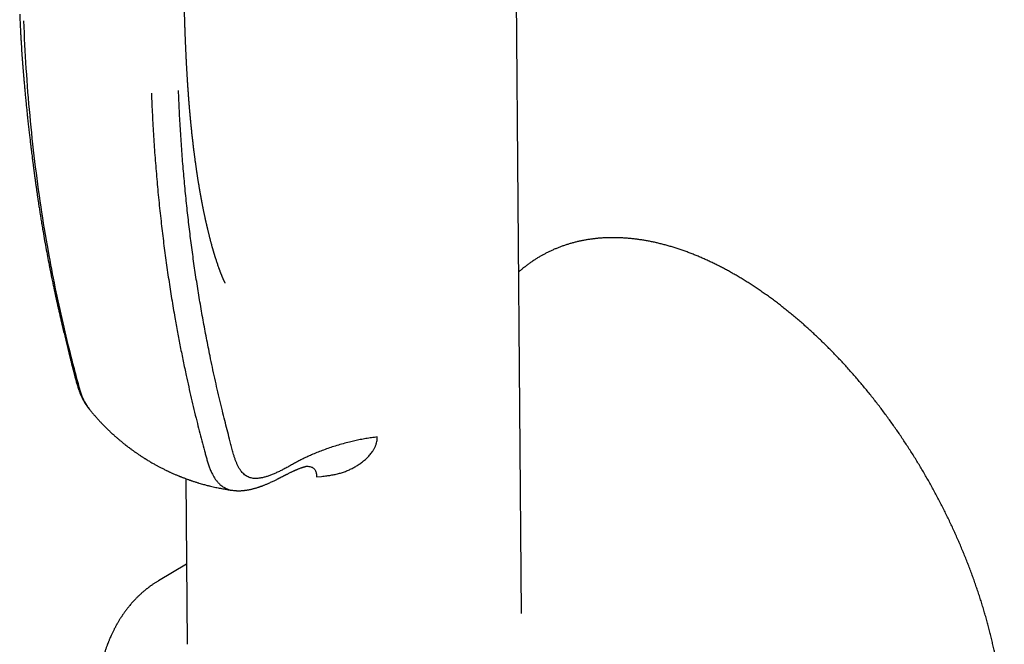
# Model space of a CAD drawing. Header units: millimetres. Extents: x 8 to 916, y 12 to 932.
# Tile 12 of 69: x 840 to 913, y 274 to 320. Entities that reach past the tile are written whole.
import ezdxf

# ---------------------------------------------------------------- set-up
doc = ezdxf.new("R2010")
doc.units = ezdxf.units.MM

msp = doc.modelspace()

# ---------------------------------------------------------------- linework, layer by layer
at = {"color": 7, "linetype": 'Continuous', "lineweight": 30}
for p, q in [((877.096, 275.909), (876.67, 327.163)), ((878.637, 302.449), (878.509, 302.376)), ((861.914, 286.031), (862.266, 286.066)), ((852.212, 285.902), (852.314, 273.629)), ((852.264, 279.554), (850.195, 278.33)), ((850.159, 278.306), (850.195, 278.329))]:
    msp.add_line(p, q, dxfattribs=at)
for points, knots in [([(852.314, 315.959), (852.314, 315.972), (852.311, 316.012), (852.308, 316.077), (852.303, 316.164), (852.297, 316.259), (852.292, 316.358), (852.287, 316.45), (852.282, 316.539), (852.277, 316.634), (852.272, 316.741), (852.266, 316.861), (852.259, 316.989), (852.253, 317.121), (852.246, 317.256), (852.241, 317.372), (852.236, 317.467), (852.233, 317.536), (852.23, 317.595), (852.228, 317.642), (852.226, 317.681), (852.224, 317.725), (852.222, 317.782), (852.218, 317.859), (852.214, 317.951), (852.209, 318.063), (852.204, 318.187), (852.199, 318.316), (852.194, 318.434), (852.19, 318.546), (852.185, 318.655), (852.181, 318.773), (852.176, 318.903), (852.171, 319.044), (852.165, 319.187), (852.161, 319.313), (852.157, 319.425), (852.154, 319.52), (852.151, 319.613), (852.148, 319.698), (852.146, 319.768), (852.144, 319.828), (852.142, 319.884), (852.14, 319.949), (852.138, 320.024), (852.135, 320.109), (852.133, 320.201), (852.13, 320.304), (852.127, 320.4), (852.125, 320.49), (852.122, 320.569), (852.12, 320.649), (852.118, 320.725), (852.117, 320.785), (852.116, 320.829), (852.115, 320.861), (852.114, 320.891), (852.113, 320.925), (852.112, 320.973), (852.11, 321.038), (852.109, 321.12), (852.106, 321.21), (852.104, 321.301), (852.102, 321.388), (852.1, 321.486), (852.098, 321.592), (852.096, 321.703), (852.094, 321.8), (852.092, 321.881), (852.091, 321.939), (852.09, 321.984), (852.09, 322.027), (852.089, 322.081), (852.088, 322.147), (852.086, 322.222), (852.084, 322.369), (852.081, 322.577), (852.077, 322.838), (852.074, 323.045), (852.073, 323.206), (852.071, 323.325), (852.07, 323.444), (852.069, 323.567), (852.068, 323.698), (852.067, 323.842), (852.066, 323.972), (852.065, 324.082), (852.065, 324.163), (852.064, 324.232), (852.064, 324.287), (852.064, 324.327), (852.064, 324.363), (852.063, 324.406), (852.063, 324.463), (852.063, 324.537), (852.063, 324.63), (852.062, 324.743), (852.062, 324.873), (852.062, 325.02), (852.062, 325.185), (852.062, 325.329), (852.062, 325.441), (852.062, 325.511), (852.062, 325.567), (852.062, 325.617), (852.063, 325.673), (852.063, 325.738), (852.063, 325.786), (852.063, 325.81)], [0, 0, 0, 0, 0.004196, 0.012349, 0.020086, 0.031405, 0.041689, 0.050917, 0.059799, 0.06934, 0.080362, 0.092869, 0.106327, 0.11996, 0.133763, 0.147735, 0.155904, 0.163097, 0.169099, 0.173909, 0.177524, 0.181224, 0.187306, 0.195251, 0.205057, 0.21536, 0.229869, 0.243049, 0.255007, 0.266346, 0.277199, 0.288448, 0.30267, 0.317193, 0.331545, 0.34652, 0.355825, 0.365615, 0.375631, 0.384326, 0.391441, 0.397068, 0.402676, 0.408761, 0.416912, 0.425561, 0.434709, 0.444896, 0.456814, 0.464247, 0.472225, 0.480749, 0.48881, 0.495256, 0.499186, 0.502119, 0.504939, 0.508367, 0.512404, 0.519537, 0.528021, 0.537526, 0.546779, 0.555653, 0.564146, 0.576383, 0.58773, 0.597863, 0.60603, 0.612195, 0.615472, 0.619738, 0.625189, 0.631826, 0.639651, 0.647954, 0.676308, 0.702609, 0.726746, 0.739076, 0.751028, 0.762811, 0.775082, 0.788013, 0.802392, 0.818365, 0.827184, 0.835641, 0.84261, 0.84808, 0.852051, 0.854634, 0.859053, 0.86478, 0.871816, 0.881403, 0.892688, 0.905707, 0.920478, 0.937003, 0.955287, 0.963611, 0.970621, 0.976132, 0.980393, 0.985766, 0.992837, 1, 1, 1, 1]), ([(839.914, 320.293), (839.919, 320.168), (839.929, 319.925), (839.945, 319.57), (839.962, 319.231), (839.978, 318.91), (839.995, 318.607), (840.012, 318.323), (840.028, 318.057), (840.044, 317.808), (840.06, 317.566), (840.076, 317.333), (840.092, 317.11), (840.106, 316.909), (840.12, 316.729), (840.132, 316.57), (840.142, 316.433), (840.151, 316.317), (840.158, 316.227), (840.164, 316.161), (840.167, 316.115), (840.17, 316.082), (840.172, 316.056), (840.174, 316.033), (840.176, 316.008), (840.178, 315.98), (840.182, 315.936), (840.187, 315.87), (840.195, 315.779), (840.204, 315.67), (840.215, 315.542), (840.227, 315.394), (840.242, 315.229), (840.258, 315.046), (840.275, 314.858), (840.292, 314.667), (840.31, 314.475), (840.329, 314.271), (840.35, 314.054), (840.372, 313.828), (840.399, 313.555), (840.431, 313.242), (840.467, 312.895), (840.507, 312.52), (840.551, 312.122), (840.598, 311.702), (840.644, 311.304), (840.688, 310.926), (840.728, 310.592), (840.764, 310.299), (840.795, 310.044), (840.826, 309.796), (840.858, 309.546), (840.889, 309.298), (840.921, 309.05), (840.954, 308.803), (840.987, 308.549), (841.022, 308.288), (841.059, 308.021), (841.096, 307.749), (841.13, 307.513), (841.157, 307.321), (841.177, 307.178), (841.196, 307.05), (841.212, 306.936), (841.227, 306.837), (841.239, 306.752), (841.25, 306.681), (841.259, 306.615), (841.271, 306.534), (841.287, 306.429), (841.307, 306.295), (841.33, 306.143), (841.356, 305.972), (841.386, 305.784), (841.415, 305.593), (841.445, 305.403), (841.475, 305.217), (841.507, 305.019), (841.541, 304.81), (841.577, 304.592), (841.64, 304.213), (841.731, 303.683), (841.851, 303.013), (841.972, 302.366), (842.069, 301.862), (842.141, 301.495), (842.188, 301.259), (842.234, 301.03), (842.279, 300.811), (842.321, 300.606), (842.361, 300.415), (842.398, 300.238), (842.428, 300.097), (842.451, 299.987), (842.468, 299.906), (842.485, 299.829), (842.5, 299.758), (842.513, 299.695), (842.525, 299.642), (842.534, 299.599), (842.543, 299.557), (842.554, 299.505), (842.57, 299.433), (842.59, 299.343), (842.613, 299.234), (842.639, 299.115), (842.667, 298.989), (842.696, 298.858), (842.727, 298.722), (842.758, 298.584), (842.789, 298.446), (842.859, 298.135), (842.952, 297.728), (843.07, 297.224), (843.171, 296.793), (843.274, 296.364), (843.376, 295.943), (843.478, 295.523), (843.581, 295.107), (843.662, 294.786), (843.717, 294.567), (843.748, 294.448), (843.775, 294.339), (843.8, 294.244), (843.819, 294.17), (843.833, 294.114), (843.844, 294.074), (843.852, 294.04), (843.862, 294.004), (843.874, 293.959), (843.889, 293.899), (843.908, 293.825), (843.932, 293.737), (843.957, 293.64), (843.983, 293.541), (844.015, 293.422), (844.051, 293.288), (844.09, 293.141), (844.128, 293.002), (844.168, 292.863), (844.202, 292.748), (844.229, 292.662), (844.246, 292.61), (844.263, 292.557), (844.284, 292.497), (844.308, 292.427), (844.335, 292.354), (844.36, 292.29), (844.382, 292.234), (844.403, 292.181), (844.427, 292.124), (844.451, 292.069), (844.472, 292.022), (844.49, 291.983), (844.508, 291.944), (844.529, 291.9), (844.555, 291.848), (844.586, 291.785), (844.624, 291.714), (844.662, 291.646), (844.696, 291.586), (844.724, 291.539), (844.751, 291.494), (844.781, 291.447), (844.816, 291.392), (844.85, 291.342), (844.88, 291.299), (844.902, 291.268), (844.925, 291.236), (844.955, 291.195), (844.997, 291.14), (845.03, 291.099), (845.049, 291.075)], [0, 0, 0, 0, 0.011847, 0.023169, 0.033963, 0.044225, 0.053953, 0.062985, 0.071497, 0.079486, 0.086951, 0.094797, 0.101962, 0.108445, 0.114244, 0.119359, 0.123788, 0.12753, 0.130585, 0.132471, 0.133948, 0.135015, 0.135717, 0.136429, 0.137236, 0.13814, 0.13914, 0.141577, 0.144508, 0.147934, 0.152154, 0.156942, 0.1623, 0.168227, 0.174725, 0.180575, 0.186823, 0.193467, 0.200508, 0.207946, 0.215571, 0.227274, 0.238631, 0.249639, 0.264087, 0.277884, 0.291026, 0.303514, 0.315345, 0.32418, 0.332609, 0.340697, 0.348956, 0.357501, 0.365517, 0.373766, 0.382251, 0.390969, 0.399921, 0.409105, 0.418418, 0.423707, 0.428514, 0.432839, 0.436683, 0.440047, 0.442883, 0.445256, 0.447306, 0.449564, 0.453481, 0.458003, 0.463154, 0.468936, 0.475349, 0.482391, 0.488364, 0.494725, 0.501473, 0.508606, 0.516123, 0.523806, 0.547604, 0.57072, 0.593152, 0.614916, 0.623289, 0.631564, 0.639684, 0.647359, 0.654551, 0.661259, 0.667485, 0.673229, 0.676235, 0.67909, 0.681794, 0.684347, 0.686635, 0.688512, 0.689977, 0.69112, 0.693002, 0.695545, 0.69875, 0.702617, 0.707148, 0.711432, 0.716176, 0.721103, 0.726038, 0.73098, 0.735931, 0.759392, 0.77494, 0.790599, 0.806366, 0.821829, 0.836786, 0.852641, 0.867855, 0.872501, 0.877036, 0.881115, 0.884664, 0.887682, 0.889418, 0.89091, 0.892158, 0.893278, 0.894927, 0.89721, 0.899945, 0.903246, 0.907045, 0.910791, 0.914367, 0.920325, 0.925735, 0.930715, 0.93573, 0.940805, 0.942888, 0.944708, 0.94633, 0.94835, 0.950912, 0.95362, 0.955966, 0.957578, 0.959364, 0.961451, 0.963543, 0.965177, 0.96642, 0.967705, 0.969304, 0.971096, 0.97331, 0.975978, 0.978755, 0.980817, 0.982469, 0.984, 0.985707, 0.987743, 0.990044, 0.991414, 0.992582, 0.993604, 0.995098, 0.997228, 1, 1, 1, 1]), ([(840.193, 319.812), (840.249, 318.63), (840.36, 316.266), (840.64, 312.793), (841.003, 309.378), (841.457, 306.029), (841.968, 302.928), (842.518, 300.065), (843.092, 297.429), (843.564, 295.487), (843.896, 294.207), (844.064, 293.569), (844.238, 292.937), (844.408, 292.3), (844.639, 291.722), (844.848, 291.32), (845.003, 291.142), (845.036, 291.104)], [0, 0, 0, 0, 0.113628, 0.227243, 0.340842, 0.454426, 0.567996, 0.662623, 0.75724, 0.851849, 0.875501, 0.899152, 0.922803, 0.946447, 0.970053, 0.993639, 1, 1, 1, 1]), ([(855.142, 300.382), (855.142, 300.382), (855.142, 300.382), (855.141, 300.384), (855.138, 300.388), (855.133, 300.398), (855.127, 300.41), (855.122, 300.419), (855.118, 300.428), (855.113, 300.437), (855.108, 300.448), (855.101, 300.461), (855.095, 300.474), (855.088, 300.488), (855.082, 300.501), (855.074, 300.517), (855.065, 300.535), (855.057, 300.554), (855.047, 300.574), (855.036, 300.598), (855.023, 300.628), (855.008, 300.661), (854.993, 300.695), (854.977, 300.731), (854.962, 300.765), (854.949, 300.796), (854.937, 300.825), (854.924, 300.855), (854.913, 300.883), (854.901, 300.912), (854.887, 300.945), (854.874, 300.977), (854.863, 301.005), (854.853, 301.029), (854.843, 301.054), (854.833, 301.082), (854.822, 301.108), (854.812, 301.133), (854.797, 301.173), (854.778, 301.222), (854.754, 301.286), (854.733, 301.344), (854.709, 301.407), (854.687, 301.468), (854.659, 301.548), (854.624, 301.646), (854.583, 301.766), (854.542, 301.886), (854.503, 302.005), (854.463, 302.127), (854.433, 302.223), (854.412, 302.289), (854.401, 302.326), (854.389, 302.364), (854.377, 302.401), (854.368, 302.433), (854.359, 302.461), (854.35, 302.491), (854.34, 302.525), (854.329, 302.561), (854.318, 302.597), (854.307, 302.633), (854.297, 302.669), (854.287, 302.703), (854.278, 302.733), (854.268, 302.766), (854.257, 302.804), (854.244, 302.849), (854.233, 302.889), (854.224, 302.92), (854.217, 302.943), (854.211, 302.964), (854.204, 302.989), (854.196, 303.019), (854.181, 303.071), (854.161, 303.143), (854.139, 303.225), (854.116, 303.309), (854.095, 303.387), (854.072, 303.473), (854.051, 303.554), (854.029, 303.638), (854.007, 303.723), (853.985, 303.807), (853.963, 303.895), (853.941, 303.984), (853.917, 304.08), (853.893, 304.179), (853.867, 304.284), (853.845, 304.377), (853.828, 304.451), (853.816, 304.502), (853.804, 304.552), (853.792, 304.604), (853.78, 304.657), (853.767, 304.714), (853.753, 304.775), (853.738, 304.841), (853.723, 304.909), (853.707, 304.981), (853.69, 305.055), (853.674, 305.131), (853.658, 305.205), (853.643, 305.273), (853.628, 305.342), (853.612, 305.418), (853.594, 305.502), (853.576, 305.589), (853.559, 305.674), (853.542, 305.757), (853.525, 305.841), (853.508, 305.927), (853.491, 306.01), (853.475, 306.092), (853.458, 306.18), (853.441, 306.266), (853.426, 306.345), (853.414, 306.41), (853.403, 306.47), (853.392, 306.529), (853.381, 306.587), (853.37, 306.645), (853.359, 306.705), (853.347, 306.77), (853.334, 306.844), (853.319, 306.927), (853.303, 307.015), (853.289, 307.095), (853.277, 307.163), (853.268, 307.216), (853.259, 307.266), (853.25, 307.318), (853.241, 307.375), (853.227, 307.454), (853.21, 307.554), (853.191, 307.672), (853.173, 307.783), (853.156, 307.885), (853.14, 307.986), (853.123, 308.091), (853.106, 308.203), (853.088, 308.316), (853.071, 308.426), (853.055, 308.533), (853.039, 308.64), (853.024, 308.742), (853.009, 308.844), (852.994, 308.95), (852.978, 309.065), (852.961, 309.185), (852.943, 309.31), (852.927, 309.43), (852.911, 309.545), (852.897, 309.649), (852.885, 309.744), (852.874, 309.826), (852.864, 309.905), (852.853, 309.988), (852.84, 310.088), (852.826, 310.204), (852.81, 310.335), (852.792, 310.48), (852.774, 310.633), (852.756, 310.785), (852.739, 310.929), (852.724, 311.065), (852.709, 311.196), (852.694, 311.33), (852.679, 311.47), (852.663, 311.616), (852.648, 311.762), (852.634, 311.904), (852.621, 312.024), (852.612, 312.118), (852.605, 312.187), (852.599, 312.248), (852.593, 312.309), (852.586, 312.38), (852.578, 312.465), (852.57, 312.547), (852.563, 312.623), (852.557, 312.69), (852.551, 312.76), (852.544, 312.829), (852.538, 312.898), (852.533, 312.96), (852.528, 313.014), (852.522, 313.075), (852.515, 313.156), (852.506, 313.266), (852.495, 313.393), (852.486, 313.507), (852.478, 313.601), (852.472, 313.672), (852.466, 313.746), (852.46, 313.822), (852.454, 313.897), (852.448, 313.968), (852.444, 314.029), (852.44, 314.08), (852.436, 314.123), (852.433, 314.163), (852.43, 314.207), (852.427, 314.255), (852.423, 314.308), (852.418, 314.367), (852.412, 314.455), (852.403, 314.578), (852.392, 314.737), (852.383, 314.87), (852.376, 314.974), (852.371, 315.041), (852.367, 315.103), (852.363, 315.157), (852.36, 315.203), (852.358, 315.24), (852.356, 315.277), (852.353, 315.321), (852.349, 315.382), (852.344, 315.462), (852.338, 315.561), (852.331, 315.678), (852.323, 315.814), (852.317, 315.911), (852.314, 315.963)], [0, 0, 0, 0, 0.0006547, 0.0051773, 0.0092857, 0.0140577, 0.0187083, 0.0209381, 0.0234208, 0.0256125, 0.0279051, 0.0308621, 0.0338138, 0.0359151, 0.0382919, 0.0408257, 0.0437417, 0.0467994, 0.0492192, 0.0524161, 0.0564916, 0.0610159, 0.0648567, 0.0689536, 0.0730921, 0.0760472, 0.0792281, 0.0824621, 0.085346, 0.0878806, 0.0913448, 0.0950792, 0.0973104, 0.0994122, 0.1018004, 0.1044769, 0.106983, 0.1090381, 0.1113178, 0.1176498, 0.122332, 0.127839, 0.1325375, 0.1380757, 0.1428748, 0.152122, 0.1615531, 0.1710541, 0.1798847, 0.1887711, 0.1983219, 0.2010013, 0.2032773, 0.2062787, 0.2092612, 0.2112803, 0.2131089, 0.215135, 0.2176396, 0.2204902, 0.2226864, 0.2251883, 0.2280405, 0.2302583, 0.2323478, 0.2343466, 0.2369495, 0.2403372, 0.2434777, 0.24524, 0.2467871, 0.2481251, 0.2496267, 0.2517126, 0.2542381, 0.2602902, 0.2662153, 0.2707346, 0.2769621, 0.2818256, 0.2878132, 0.292812, 0.2982452, 0.3043994, 0.3091973, 0.3152476, 0.3215757, 0.3276058, 0.3342252, 0.3415109, 0.3451904, 0.3481893, 0.3513004, 0.3545406, 0.3579066, 0.3613935, 0.3651401, 0.3692199, 0.3737054, 0.3779045, 0.3824695, 0.387448, 0.3920508, 0.396047, 0.4000057, 0.4047645, 0.4099474, 0.4154879, 0.4206556, 0.4253271, 0.4305856, 0.4359803, 0.4408288, 0.4456291, 0.4508098, 0.4566457, 0.4611452, 0.4649671, 0.4683551, 0.4718428, 0.4753578, 0.478806, 0.4821886, 0.4859241, 0.4903466, 0.4953608, 0.5006245, 0.5059294, 0.509527, 0.512541, 0.5152909, 0.5183704, 0.5217584, 0.5252489, 0.532318, 0.5392496, 0.5458642, 0.5517091, 0.5570869, 0.5632765, 0.5700419, 0.5765458, 0.5828743, 0.5889674, 0.5950896, 0.6011684, 0.6066415, 0.6125702, 0.6193276, 0.6263107, 0.6331762, 0.6406065, 0.64686, 0.6528202, 0.658282, 0.6630117, 0.6667276, 0.671534, 0.6771703, 0.6836436, 0.6910187, 0.6993194, 0.7080757, 0.7167319, 0.7248491, 0.7322259, 0.7394298, 0.7467683, 0.7545316, 0.7628178, 0.7709738, 0.7789013, 0.7863265, 0.7908244, 0.7946281, 0.7977364, 0.8008532, 0.8047767, 0.8094999, 0.8148011, 0.8183069, 0.8219963, 0.8258694, 0.8298658, 0.8334244, 0.8372158, 0.8400203, 0.8423871, 0.8472807, 0.853275, 0.8603304, 0.8681459, 0.8718829, 0.8757615, 0.8797819, 0.8839442, 0.8882321, 0.8921302, 0.8953938, 0.8982805, 0.9004067, 0.9024897, 0.9048428, 0.9074664, 0.9103606, 0.9135257, 0.9169619, 0.9248181, 0.9334388, 0.9428262, 0.9465446, 0.9503093, 0.9536981, 0.9566311, 0.9591079, 0.961128, 0.9627594, 0.964985, 0.9682994, 0.9726204, 0.9779492, 0.9842875, 0.991637, 1, 1, 1, 1]), ([(849.669, 314.448), (849.692, 313.912), (849.738, 312.839), (849.83, 311.244), (849.94, 309.659), (850.068, 308.086), (850.215, 306.522), (850.377, 304.998), (850.554, 303.514), (850.743, 302.071), (850.949, 300.643), (851.17, 299.232), (851.389, 297.934), (851.604, 296.748), (851.81, 295.668), (852.025, 294.599), (852.233, 293.612), (852.433, 292.702), (852.624, 291.865), (852.823, 291.022), (853.021, 290.215), (853.216, 289.442), (853.408, 288.703), (853.566, 288.11), (853.688, 287.663), (853.769, 287.365), (853.854, 287.068), (853.95, 286.777), (854.059, 286.497), (854.178, 286.244), (854.305, 286.018), (854.438, 285.818), (854.586, 285.634), (854.738, 285.48), (854.892, 285.354), (855.045, 285.253), (855.207, 285.168), (855.38, 285.102), (855.56, 285.052), (855.687, 285.034), (855.75, 285.025)], [0, 0, 0, 0, 0.048387, 0.096745, 0.145112, 0.193525, 0.24203, 0.290648, 0.336548, 0.382442, 0.428252, 0.473915, 0.519354, 0.555261, 0.590962, 0.626566, 0.662217, 0.690394, 0.718826, 0.747613, 0.776849, 0.80208, 0.827755, 0.853892, 0.864287, 0.874754, 0.885291, 0.895899, 0.906579, 0.91733, 0.926551, 0.935821, 0.945143, 0.954524, 0.962063, 0.969626, 0.977209, 0.98481, 0.992419, 1, 1, 1, 1]), ([(866.402, 288.984), (866.261, 288.967), (865.979, 288.932), (865.562, 288.866), (865.151, 288.791), (864.748, 288.706), (864.322, 288.606), (863.875, 288.489), (863.412, 288.353), (862.965, 288.21), (862.535, 288.06), (862.124, 287.905), (861.731, 287.745), (861.357, 287.582), (861.003, 287.417), (860.669, 287.251), (860.355, 287.083), (860.058, 286.916), (859.771, 286.757), (859.491, 286.608), (859.219, 286.47), (858.953, 286.344), (858.695, 286.23), (858.443, 286.131), (858.199, 286.048), (857.961, 285.982), (857.746, 285.938), (857.553, 285.914), (857.381, 285.908), (857.215, 285.918), (857.056, 285.946), (856.906, 285.993), (856.765, 286.058), (856.633, 286.141), (856.511, 286.242), (856.398, 286.358), (856.288, 286.495), (856.182, 286.656), (856.081, 286.84), (855.99, 287.037), (855.907, 287.246), (855.832, 287.465), (855.752, 287.738), (855.664, 288.063), (855.564, 288.437), (855.437, 288.917), (855.285, 289.508), (855.105, 290.211), (854.923, 290.948), (854.737, 291.718), (854.551, 292.52), (854.368, 293.333), (854.189, 294.156), (853.981, 295.148), (853.75, 296.311), (853.501, 297.644), (853.267, 298.98), (853.05, 300.319), (852.848, 301.664), (852.66, 303.016), (852.488, 304.378), (852.327, 305.773), (852.18, 307.202), (852.046, 308.668), (851.928, 310.146), (851.827, 311.638), (851.741, 313.139), (851.698, 314.149), (851.676, 314.654)], [0, 0, 0, 0, 0.008384, 0.016746, 0.025078, 0.033367, 0.041599, 0.051797, 0.061872, 0.071799, 0.081564, 0.091147, 0.100531, 0.109693, 0.118608, 0.127257, 0.135652, 0.143811, 0.151744, 0.159465, 0.166985, 0.174319, 0.181481, 0.188482, 0.195341, 0.202075, 0.208707, 0.213958, 0.219169, 0.224347, 0.229507, 0.234661, 0.239821, 0.244999, 0.250208, 0.255452, 0.260733, 0.266966, 0.273253, 0.279592, 0.285984, 0.292427, 0.298923, 0.309239, 0.319684, 0.330256, 0.34946, 0.369063, 0.38902, 0.410735, 0.43273, 0.454934, 0.477276, 0.499683, 0.535312, 0.570772, 0.605979, 0.640993, 0.675879, 0.710685, 0.745458, 0.78025, 0.816758, 0.853348, 0.889995, 0.926669, 0.963345, 1, 1, 1, 1]), ([(892.734, 301.107), (892.681, 301.136), (892.528, 301.223), (892.275, 301.361), (891.975, 301.521), (891.675, 301.675), (891.375, 301.824), (891.075, 301.968), (890.775, 302.106), (890.476, 302.239), (890.177, 302.367), (889.879, 302.489), (889.581, 302.605), (889.284, 302.716), (888.988, 302.822), (888.692, 302.922), (888.397, 303.016), (888.103, 303.105), (887.81, 303.188), (887.518, 303.265), (887.227, 303.337), (886.938, 303.403), (886.649, 303.463), (886.362, 303.518), (886.077, 303.566), (885.792, 303.609), (885.51, 303.646), (885.228, 303.678), (884.949, 303.703), (884.671, 303.723), (884.395, 303.737), (884.121, 303.745), (883.849, 303.748), (883.578, 303.744), (883.31, 303.735), (883.044, 303.72), (882.78, 303.699), (882.519, 303.673), (882.259, 303.64), (882.002, 303.602), (881.748, 303.558), (881.495, 303.509), (881.246, 303.454), (880.999, 303.393), (880.755, 303.326), (880.513, 303.254), (880.274, 303.176), (880.038, 303.092), (879.805, 303.003), (879.574, 302.909), (879.347, 302.809), (879.122, 302.703), (878.901, 302.591), (878.741, 302.507), (878.655, 302.459), (878.641, 302.451)], [0, 0, 0, 0, 0.010262, 0.029729, 0.049196, 0.068664, 0.088132, 0.1076, 0.127068, 0.146535, 0.166001, 0.185466, 0.20493, 0.224392, 0.243852, 0.263309, 0.282763, 0.302214, 0.321661, 0.341104, 0.360542, 0.379974, 0.399401, 0.418821, 0.438234, 0.457639, 0.477036, 0.496423, 0.515802, 0.53517, 0.554527, 0.573873, 0.593207, 0.612529, 0.631838, 0.651133, 0.670416, 0.689684, 0.708939, 0.72818, 0.747407, 0.766621, 0.78582, 0.805007, 0.824181, 0.843344, 0.862495, 0.881635, 0.900766, 0.919888, 0.939003, 0.958111, 0.977215, 0.996314, 1, 1, 1, 1]), ([(878.509, 302.376), (878.506, 302.375), (878.431, 302.332), (878.284, 302.243), (878.071, 302.11), (877.861, 301.97), (877.655, 301.825), (877.452, 301.675), (877.252, 301.52), (877.063, 301.366), (876.942, 301.261), (876.886, 301.212)], [0, 0, 0, 0, 0.004652, 0.130812, 0.256971, 0.383141, 0.50934, 0.635581, 0.761881, 0.888255, 1, 1, 1, 1]), ([(906.976, 253.356), (907.022, 253.383), (907.138, 253.453), (907.322, 253.571), (907.527, 253.709), (907.729, 253.853), (907.928, 254.002), (908.124, 254.157), (908.316, 254.316), (908.505, 254.481), (908.69, 254.651), (908.871, 254.826), (909.049, 255.007), (909.224, 255.192), (909.395, 255.382), (909.562, 255.578), (909.725, 255.778), (909.885, 255.984), (910.041, 256.194), (910.193, 256.409), (910.341, 256.629), (910.485, 256.853), (910.625, 257.083), (910.761, 257.316), (910.894, 257.555), (911.022, 257.798), (911.146, 258.046), (911.266, 258.298), (911.381, 258.554), (911.493, 258.815), (911.6, 259.079), (911.703, 259.348), (911.802, 259.622), (911.897, 259.899), (911.987, 260.18), (912.073, 260.465), (912.155, 260.754), (912.232, 261.047), (912.305, 261.344), (912.373, 261.644), (912.437, 261.948), (912.496, 262.255), (912.552, 262.565), (912.602, 262.879), (912.648, 263.197), (912.69, 263.517), (912.727, 263.841), (912.76, 264.168), (912.788, 264.498), (912.812, 264.83), (912.831, 265.166), (912.846, 265.504), (912.856, 265.845), (912.862, 266.188), (912.863, 266.535), (912.86, 266.883), (912.852, 267.234), (912.84, 267.587), (912.824, 267.943), (912.802, 268.3), (912.777, 268.66), (912.747, 269.022), (912.712, 269.385), (912.673, 269.751), (912.63, 270.118), (912.582, 270.487), (912.53, 270.857), (912.473, 271.229), (912.412, 271.603), (912.347, 271.977), (912.277, 272.353), (912.203, 272.73), (912.125, 273.109), (912.042, 273.488), (911.955, 273.868), (911.864, 274.249), (911.769, 274.631), (911.669, 275.013), (911.565, 275.396), (911.457, 275.78), (911.345, 276.164), (911.229, 276.548), (911.109, 276.933), (910.985, 277.318), (910.856, 277.703), (910.724, 278.088), (910.588, 278.473), (910.447, 278.857), (910.303, 279.242), (910.155, 279.626), (910.003, 280.01), (909.848, 280.393), (909.688, 280.776), (909.525, 281.158), (909.358, 281.539), (909.188, 281.92), (909.014, 282.299), (908.836, 282.678), (908.654, 283.056), (908.47, 283.432), (908.281, 283.807), (908.09, 284.181), (907.895, 284.553), (907.696, 284.924), (907.495, 285.294), (907.29, 285.662), (907.081, 286.028), (906.87, 286.392), (906.656, 286.754), (906.438, 287.115), (906.218, 287.473), (905.994, 287.829), (905.768, 288.183), (905.538, 288.535), (905.306, 288.885), (905.071, 289.232), (904.834, 289.576), (904.593, 289.918), (904.35, 290.257), (904.105, 290.594), (903.857, 290.928), (903.606, 291.258), (903.353, 291.586), (903.098, 291.911), (902.841, 292.233), (902.581, 292.552), (902.319, 292.867), (902.055, 293.179), (901.789, 293.488), (901.521, 293.793), (901.25, 294.095), (900.978, 294.393), (900.705, 294.688), (900.429, 294.979), (900.152, 295.266), (899.873, 295.549), (899.592, 295.829), (899.31, 296.104), (899.026, 296.376), (898.741, 296.643), (898.455, 296.906), (898.167, 297.165), (897.878, 297.42), (897.588, 297.67), (897.297, 297.917), (897.004, 298.158), (896.711, 298.395), (896.417, 298.628), (896.122, 298.856), (895.826, 299.08), (895.529, 299.298), (895.232, 299.512), (894.934, 299.722), (894.636, 299.926), (894.337, 300.126), (894.038, 300.32), (893.738, 300.51), (893.438, 300.694), (893.138, 300.874), (892.903, 301.01), (892.769, 301.087), (892.734, 301.107)], [0, 0, 0, 0, 0.004001, 0.010233, 0.016465, 0.022698, 0.028932, 0.035167, 0.041405, 0.047646, 0.053889, 0.060136, 0.066385, 0.072639, 0.078897, 0.085158, 0.091424, 0.097695, 0.103969, 0.110249, 0.116532, 0.12282, 0.129113, 0.13541, 0.141711, 0.148016, 0.154325, 0.160638, 0.166954, 0.173274, 0.179597, 0.185923, 0.192252, 0.198584, 0.204918, 0.211254, 0.217592, 0.223933, 0.230275, 0.236618, 0.242963, 0.249309, 0.255656, 0.262004, 0.268353, 0.274702, 0.281052, 0.287403, 0.293754, 0.300105, 0.306456, 0.312807, 0.319159, 0.32551, 0.331861, 0.338212, 0.344563, 0.350914, 0.357264, 0.363614, 0.369964, 0.376313, 0.382662, 0.389011, 0.395359, 0.401707, 0.408054, 0.414401, 0.420747, 0.427093, 0.433439, 0.439784, 0.446129, 0.452473, 0.458817, 0.465161, 0.471504, 0.477846, 0.484189, 0.490531, 0.496872, 0.503213, 0.509554, 0.515895, 0.522235, 0.528575, 0.534914, 0.541254, 0.547593, 0.553931, 0.56027, 0.566608, 0.572946, 0.579284, 0.585622, 0.591959, 0.598296, 0.604633, 0.61097, 0.617307, 0.623644, 0.629981, 0.636317, 0.642654, 0.64899, 0.655327, 0.661663, 0.668, 0.674336, 0.680673, 0.687009, 0.693346, 0.699682, 0.706019, 0.712356, 0.718693, 0.72503, 0.731367, 0.737704, 0.744041, 0.750379, 0.756717, 0.763055, 0.769393, 0.775732, 0.78207, 0.788409, 0.794749, 0.801088, 0.807428, 0.813768, 0.820109, 0.826449, 0.832791, 0.839132, 0.845474, 0.851816, 0.858159, 0.864502, 0.870846, 0.87719, 0.883534, 0.889879, 0.896224, 0.90257, 0.908916, 0.915263, 0.92161, 0.927958, 0.934306, 0.940654, 0.947003, 0.953353, 0.959703, 0.966053, 0.972403, 0.978754, 0.985106, 0.991457, 0.997809, 1, 1, 1, 1]), ([(845.029, 291.099), (845.035, 291.092), (845.049, 291.074), (845.073, 291.045), (845.104, 291.006), (845.141, 290.96), (845.187, 290.905), (845.236, 290.845), (845.289, 290.782), (845.34, 290.721), (845.392, 290.661), (845.445, 290.598), (845.505, 290.53), (845.565, 290.461), (845.631, 290.388), (845.705, 290.305), (845.79, 290.212), (845.873, 290.122), (845.946, 290.045), (846.015, 289.972), (846.086, 289.9), (846.163, 289.82), (846.239, 289.743), (846.308, 289.675), (846.366, 289.618), (846.419, 289.566), (846.473, 289.514), (846.532, 289.458), (846.607, 289.386), (846.697, 289.302), (846.801, 289.206), (846.893, 289.123), (846.971, 289.053), (847.037, 288.995), (847.103, 288.937), (847.177, 288.873), (847.258, 288.804), (847.341, 288.734), (847.428, 288.661), (847.517, 288.588), (847.607, 288.516), (847.696, 288.444), (847.792, 288.369), (847.901, 288.285), (848.019, 288.195), (848.13, 288.112), (848.229, 288.04), (848.312, 287.979), (848.391, 287.923), (848.462, 287.873), (848.53, 287.825), (848.602, 287.775), (848.682, 287.721), (848.768, 287.663), (848.854, 287.605), (848.936, 287.552), (849.007, 287.505), (849.071, 287.464), (849.136, 287.423), (849.208, 287.378), (849.301, 287.32), (849.409, 287.254), (849.527, 287.183), (849.643, 287.115), (849.791, 287.03), (849.963, 286.933), (850.161, 286.825), (850.358, 286.721), (850.567, 286.614), (850.739, 286.53), (850.867, 286.468), (850.943, 286.433), (851.011, 286.401), (851.077, 286.37), (851.156, 286.334), (851.258, 286.289), (851.37, 286.24), (851.481, 286.192), (851.579, 286.151), (851.658, 286.118), (851.719, 286.093), (851.765, 286.074), (851.81, 286.056), (851.863, 286.035), (851.931, 286.008), (852.008, 285.978), (852.101, 285.943), (852.202, 285.905), (852.31, 285.865), (852.409, 285.83), (852.491, 285.801), (852.557, 285.778), (852.621, 285.756), (852.701, 285.729), (852.798, 285.697), (852.902, 285.663), (853.004, 285.631), (853.102, 285.601), (853.221, 285.565), (853.365, 285.523), (853.569, 285.465), (853.795, 285.405), (854.033, 285.346), (854.241, 285.296), (854.435, 285.253), (854.614, 285.216), (854.788, 285.181), (854.962, 285.149), (855.152, 285.115), (855.313, 285.088), (855.438, 285.069), (855.518, 285.057), (855.593, 285.046), (855.654, 285.038), (855.69, 285.033), (855.702, 285.031)], [0, 0, 0, 0, 0.002036, 0.005553, 0.008994, 0.013944, 0.01963, 0.026057, 0.032517, 0.039216, 0.044987, 0.0514, 0.058873, 0.066509, 0.073146, 0.082402, 0.093044, 0.102941, 0.111629, 0.118429, 0.126718, 0.135722, 0.144855, 0.152367, 0.158714, 0.164171, 0.170052, 0.176471, 0.18337, 0.194707, 0.205756, 0.216677, 0.224131, 0.230634, 0.237409, 0.244981, 0.253695, 0.262624, 0.270741, 0.28046, 0.289778, 0.297994, 0.30754, 0.318597, 0.330569, 0.342634, 0.351317, 0.359444, 0.367113, 0.37399, 0.379976, 0.386761, 0.394905, 0.402791, 0.41133, 0.419435, 0.425843, 0.431453, 0.437398, 0.444031, 0.451542, 0.463485, 0.473796, 0.484228, 0.495321, 0.51431, 0.531214, 0.548835, 0.567279, 0.587005, 0.594269, 0.601195, 0.607016, 0.611968, 0.618679, 0.627732, 0.63845, 0.648043, 0.656512, 0.663824, 0.668385, 0.672306, 0.675688, 0.680059, 0.685933, 0.692982, 0.700032, 0.709558, 0.718888, 0.727647, 0.734755, 0.739648, 0.744237, 0.751105, 0.759929, 0.768723, 0.777246, 0.7855, 0.793327, 0.80726, 0.821435, 0.844377, 0.863591, 0.880342, 0.896061, 0.911569, 0.92465, 0.938827, 0.954434, 0.971531, 0.978497, 0.985068, 0.991212, 0.996931, 1, 1, 1, 1]), ([(862.971, 286.155), (863.079, 286.174), (863.293, 286.211), (863.606, 286.289), (863.908, 286.383), (864.199, 286.493), (864.479, 286.619), (864.746, 286.76), (865.003, 286.917), (865.217, 287.067), (865.393, 287.204), (865.533, 287.323), (865.662, 287.443), (865.78, 287.565), (865.889, 287.689), (865.988, 287.814), (866.067, 287.928), (866.131, 288.029), (866.181, 288.117), (866.226, 288.205), (866.266, 288.293), (866.301, 288.381), (866.341, 288.496), (866.377, 288.64), (866.403, 288.813), (866.402, 288.927), (866.402, 288.984)], [0, 0, 0, 0, 0.06555, 0.129855, 0.193092, 0.255446, 0.317113, 0.378291, 0.439188, 0.50001, 0.538865, 0.576547, 0.613124, 0.648673, 0.683278, 0.717028, 0.75002, 0.772526, 0.794593, 0.816257, 0.837557, 0.858533, 0.879227, 0.919936, 0.960065, 1, 1, 1, 1]), ([(855.75, 285.025), (855.778, 285.022), (855.828, 285.017), (855.895, 285.012), (855.947, 285.009), (855.988, 285.007), (856.022, 285.005), (856.056, 285.005), (856.09, 285.004), (856.142, 285.004), (856.213, 285.004), (856.3, 285.007), (856.381, 285.012), (856.452, 285.018), (856.513, 285.024), (856.573, 285.03), (856.638, 285.038), (856.712, 285.048), (856.798, 285.062), (856.897, 285.08), (857.006, 285.102), (857.106, 285.125), (857.197, 285.147), (857.282, 285.169), (857.381, 285.197), (857.479, 285.226), (857.566, 285.254), (857.634, 285.276), (857.697, 285.297), (857.759, 285.319), (857.823, 285.342), (857.886, 285.366), (857.956, 285.393), (858.034, 285.424), (858.125, 285.46), (858.222, 285.501), (858.328, 285.547), (858.444, 285.599), (858.569, 285.656), (858.693, 285.715), (858.809, 285.77), (858.908, 285.819), (858.988, 285.858), (859.047, 285.888), (859.096, 285.912), (859.144, 285.936), (859.204, 285.966), (859.275, 286.002), (859.351, 286.041), (859.424, 286.078), (859.485, 286.109), (859.534, 286.134), (859.575, 286.156), (859.616, 286.177), (859.662, 286.2), (859.717, 286.228), (859.784, 286.262), (859.863, 286.302), (859.949, 286.345), (860.03, 286.386), (860.103, 286.421), (860.167, 286.451), (860.222, 286.477), (860.273, 286.5), (860.324, 286.522), (860.381, 286.547), (860.443, 286.574), (860.51, 286.602), (860.579, 286.63), (860.655, 286.66), (860.721, 286.684), (860.771, 286.702), (860.801, 286.713), (860.826, 286.721), (860.846, 286.728), (860.868, 286.736), (860.894, 286.744), (860.926, 286.754), (860.958, 286.764), (860.99, 286.774), (861.019, 286.782), (861.045, 286.789), (861.067, 286.795), (861.088, 286.801), (861.111, 286.806), (861.136, 286.812), (861.159, 286.817), (861.178, 286.821), (861.191, 286.824), (861.197, 286.825), (861.195, 286.824), (861.195, 286.824)], [0, 0, 0, 0, 0.012421, 0.022416, 0.03, 0.035363, 0.040274, 0.045191, 0.050151, 0.055511, 0.068331, 0.08187, 0.094697, 0.104936, 0.113704, 0.122562, 0.132212, 0.143626, 0.156646, 0.172312, 0.189398, 0.207943, 0.21969, 0.232808, 0.248612, 0.267561, 0.280522, 0.291042, 0.30107, 0.311427, 0.321982, 0.332469, 0.342883, 0.357083, 0.372077, 0.388677, 0.406866, 0.427046, 0.448841, 0.471803, 0.492314, 0.509588, 0.523671, 0.5346, 0.541255, 0.549925, 0.560855, 0.574027, 0.589013, 0.602587, 0.614075, 0.62279, 0.629805, 0.637122, 0.646041, 0.656552, 0.66864, 0.685201, 0.702899, 0.718974, 0.73331, 0.745931, 0.756677, 0.766251, 0.776427, 0.787379, 0.800699, 0.813982, 0.827647, 0.843451, 0.861465, 0.86897, 0.875353, 0.880627, 0.884803, 0.888966, 0.895124, 0.903293, 0.911463, 0.918725, 0.926783, 0.933634, 0.939726, 0.94514, 0.952129, 0.961672, 0.971039, 0.979146, 0.988983, 0.998588, 1, 1, 1, 1]), ([(861.156, 286.817), (861.165, 286.817), (861.228, 286.822), (861.339, 286.812), (861.473, 286.785), (861.582, 286.74), (861.671, 286.684), (861.747, 286.611), (861.808, 286.521), (861.856, 286.415), (861.889, 286.297), (861.909, 286.169), (861.912, 286.077), (861.914, 286.031)], [0, 0, 0, 0, 0.020913, 0.150682, 0.277715, 0.371345, 0.463773, 0.554987, 0.645165, 0.734678, 0.823609, 0.911981, 1, 1, 1, 1]), ([(862.266, 286.066), (862.397, 286.08), (862.632, 286.107), (862.867, 286.14), (862.971, 286.155)], [0, 0, 0, 0, 0.559977, 1, 1, 1, 1]), ([(850.169, 278.314), (850.14, 278.297), (850.081, 278.261), (849.995, 278.208), (849.911, 278.154), (849.829, 278.099), (849.751, 278.047), (849.68, 277.998), (849.619, 277.954), (849.567, 277.917), (849.523, 277.884), (849.484, 277.855), (849.443, 277.825), (849.397, 277.79), (849.344, 277.748), (849.287, 277.703), (849.223, 277.652), (849.153, 277.595), (849.077, 277.53), (848.992, 277.457), (848.906, 277.38), (848.821, 277.302), (848.742, 277.227), (848.665, 277.153), (848.588, 277.077), (848.508, 276.995), (848.424, 276.908), (848.337, 276.814), (848.25, 276.717), (848.163, 276.617), (848.075, 276.514), (847.991, 276.411), (847.909, 276.308), (847.831, 276.207), (847.757, 276.109), (847.689, 276.016), (847.631, 275.933), (847.582, 275.863), (847.541, 275.803), (847.504, 275.749), (847.468, 275.695), (847.429, 275.634), (847.387, 275.57), (847.342, 275.498), (847.293, 275.418), (847.236, 275.325), (847.184, 275.237), (847.139, 275.158), (847.104, 275.096), (847.071, 275.038), (847.043, 274.987), (847.02, 274.944), (846.999, 274.904), (846.975, 274.859), (846.942, 274.797), (846.9, 274.715), (846.853, 274.62), (846.805, 274.524), (846.761, 274.432), (846.711, 274.324), (846.657, 274.204), (846.6, 274.075), (846.553, 273.962), (846.517, 273.874), (846.491, 273.81), (846.473, 273.765), (846.456, 273.723), (846.439, 273.677), (846.415, 273.615), (846.384, 273.535), (846.349, 273.438), (846.312, 273.336), (846.275, 273.228), (846.237, 273.114), (846.198, 272.996), (846.162, 272.883), (846.13, 272.775), (846.099, 272.673), (846.069, 272.569), (846.04, 272.463), (846.014, 272.368), (845.993, 272.289), (845.978, 272.229), (845.966, 272.18), (845.956, 272.143), (845.949, 272.113), (845.941, 272.08), (845.93, 272.037), (845.917, 271.98), (845.9, 271.909), (845.881, 271.825), (845.859, 271.728), (845.838, 271.625), (845.809, 271.489), (845.777, 271.325), (845.743, 271.136), (845.713, 270.961), (845.687, 270.794), (845.664, 270.643), (845.645, 270.502), (845.628, 270.372), (845.614, 270.262), (845.604, 270.176), (845.598, 270.123), (845.594, 270.083), (845.59, 270.049), (845.586, 270.007), (845.58, 269.947), (845.572, 269.867), (845.562, 269.767), (845.552, 269.646), (845.54, 269.496), (845.527, 269.324), (845.516, 269.14), (845.507, 268.963), (845.499, 268.773), (845.493, 268.574), (845.488, 268.367), (845.486, 268.176), (845.486, 267.991), (845.487, 267.804), (845.49, 267.646), (845.492, 267.519), (845.495, 267.426), (845.498, 267.331), (845.501, 267.235), (845.505, 267.142), (845.509, 267.06), (845.512, 266.992), (845.515, 266.938), (845.517, 266.897), (845.519, 266.864), (845.521, 266.827), (845.524, 266.778), (845.528, 266.712), (845.533, 266.629), (845.54, 266.531), (845.55, 266.388), (845.564, 266.206), (845.584, 265.982), (845.607, 265.754), (845.631, 265.524), (845.657, 265.303), (845.685, 265.082), (845.717, 264.848), (845.754, 264.594), (845.796, 264.319), (845.845, 264.024), (845.902, 263.709), (845.955, 263.431), (846.002, 263.196), (846.041, 263.01), (846.082, 262.818), (846.125, 262.623), (846.169, 262.431), (846.214, 262.24), (846.259, 262.056), (846.303, 261.881), (846.343, 261.726), (846.378, 261.59), (846.409, 261.474), (846.435, 261.378), (846.455, 261.303), (846.469, 261.254), (846.478, 261.222), (846.484, 261.198), (846.493, 261.165), (846.506, 261.121), (846.542, 260.99), (846.605, 260.774), (846.677, 260.53), (846.737, 260.334), (846.782, 260.19), (846.83, 260.038), (846.883, 259.874), (846.943, 259.691), (847.011, 259.489), (847.086, 259.268), (847.169, 259.033), (847.259, 258.783), (847.355, 258.521), (847.461, 258.241), (847.577, 257.944), (847.702, 257.63), (847.835, 257.306), (847.976, 256.973), (848.124, 256.632), (848.283, 256.277), (848.454, 255.907), (848.636, 255.524), (848.83, 255.127), (849.038, 254.717), (849.258, 254.295), (849.492, 253.86), (849.739, 253.416), (849.999, 252.965), (850.271, 252.505), (850.559, 252.036), (850.759, 251.723), (850.861, 251.565)], [0, 0, 0, 0, 0.004206, 0.008497, 0.012875, 0.017343, 0.021865, 0.026002, 0.029437, 0.032421, 0.034953, 0.037052, 0.039114, 0.041917, 0.044915, 0.048111, 0.051678, 0.05571, 0.060206, 0.06512, 0.070635, 0.075703, 0.080435, 0.085179, 0.089963, 0.094779, 0.100422, 0.106011, 0.111617, 0.117601, 0.123502, 0.12938, 0.135092, 0.140636, 0.146014, 0.151063, 0.155525, 0.159095, 0.162168, 0.164774, 0.167498, 0.170574, 0.174001, 0.17735, 0.181347, 0.185991, 0.191283, 0.194313, 0.197454, 0.20028, 0.202713, 0.204754, 0.206403, 0.208323, 0.211106, 0.21518, 0.219861, 0.224308, 0.228519, 0.232495, 0.238981, 0.244722, 0.249707, 0.253923, 0.25618, 0.258134, 0.259787, 0.261626, 0.264019, 0.267828, 0.271975, 0.276321, 0.280865, 0.285606, 0.290507, 0.295548, 0.299599, 0.303735, 0.307959, 0.312268, 0.316517, 0.319375, 0.321763, 0.323678, 0.325123, 0.3261, 0.327278, 0.328986, 0.331224, 0.333993, 0.337291, 0.34112, 0.345229, 0.349208, 0.356894, 0.364019, 0.370583, 0.37663, 0.382746, 0.387391, 0.39217, 0.397049, 0.399523, 0.401473, 0.4029, 0.403807, 0.405248, 0.407411, 0.410296, 0.413903, 0.418231, 0.42328, 0.429971, 0.436504, 0.442738, 0.448674, 0.456346, 0.463454, 0.470001, 0.476079, 0.482384, 0.489056, 0.492109, 0.495232, 0.498426, 0.501691, 0.504923, 0.507724, 0.509933, 0.511722, 0.513093, 0.514047, 0.515015, 0.516708, 0.518919, 0.521648, 0.524894, 0.5286, 0.535841, 0.542786, 0.550669, 0.558132, 0.565177, 0.572074, 0.579591, 0.587731, 0.596494, 0.605879, 0.615886, 0.626515, 0.632212, 0.638074, 0.644098, 0.650287, 0.656406, 0.662074, 0.668167, 0.673626, 0.678452, 0.682643, 0.686299, 0.689283, 0.691593, 0.69323, 0.693914, 0.694528, 0.695521, 0.696913, 0.698701, 0.707643, 0.717057, 0.721412, 0.725862, 0.730436, 0.735497, 0.741151, 0.747398, 0.754236, 0.761667, 0.769278, 0.777424, 0.786104, 0.795319, 0.805069, 0.815353, 0.825539, 0.836201, 0.847338, 0.858949, 0.871036, 0.883598, 0.896634, 0.910146, 0.924132, 0.938593, 0.953258, 0.968381, 0.983961, 1, 1, 1, 1])]:
    msp.add_open_spline(points, degree=3, knots=knots, dxfattribs=at)

doc.saveas('drawing.dxf')
